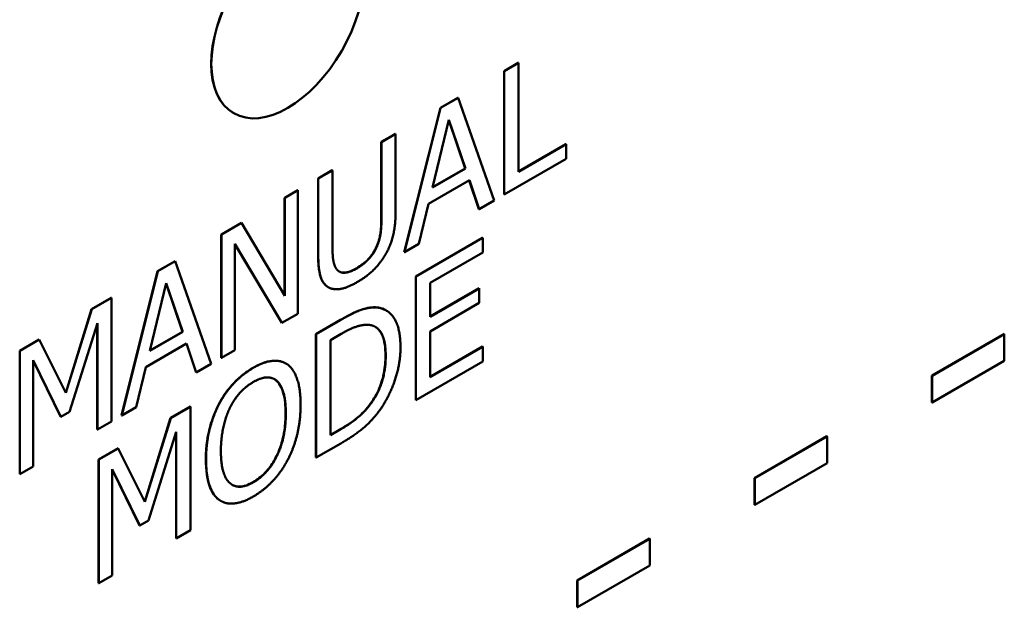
# Model space of a CAD drawing. Header units: millimetres. Extents: x 30 to 861, y 28 to 600.
# Tile 28 of 48: x 749 to 767, y 238 to 249. Entities that reach past the tile are written whole.
import ezdxf

# ---------------------------------------------------------------- set-up
doc = ezdxf.new("R2010")
doc.units = ezdxf.units.MM
doc.header["$LTSCALE"] = 3
doc.layers.add('Visible (ISO)', color=7, linetype='Continuous', lineweight=50)
doc.layers.add('Visible Narrow (ISO)', color=7, linetype='Continuous', lineweight=35)

msp = doc.modelspace()

# ---------------------------------------------------------------- linework, layer by layer
at = {"layer": 'Visible (ISO)'}
for p, q in [((758.109, 247.808), (758.372, 247.96)), ((758.109, 247.808), (758.112, 247.806)), ((758.109, 245.522), (758.109, 247.808)), ((758.376, 247.958), (758.112, 247.806)), ((758.112, 247.806), (758.112, 245.52)), ((758.372, 247.96), (758.376, 247.958)), ((758.376, 245.942), (758.376, 247.958)), ((756.93, 247.127), (757.254, 247.315)), ((757.257, 247.312), (756.933, 247.125)), ((757.254, 247.315), (757.257, 247.312)), ((757.925, 245.412), (757.257, 247.312)), ((756.262, 244.456), (756.93, 247.127)), ((756.933, 247.125), (756.266, 244.454)), ((756.93, 247.127), (756.933, 247.125)), ((753.101, 247.028), (753.103, 247.027)), ((756.784, 245.652), (757.089, 246.904)), ((757.392, 246.007), (757.088, 246.899)), ((757.089, 246.904), (757.395, 246.004)), ((755.835, 246.496), (756.099, 246.648)), ((756.102, 246.646), (755.839, 246.494)), ((756.099, 246.648), (756.102, 246.646)), ((756.102, 245.219), (756.102, 246.646)), ((755.835, 245.062), (755.835, 246.496)), ((755.835, 246.496), (755.839, 246.494)), ((755.839, 246.494), (755.839, 245.06)), ((758.376, 245.947), (759.256, 246.455)), ((759.26, 246.453), (758.376, 245.942)), ((759.256, 246.455), (759.26, 246.453)), ((759.26, 246.182), (759.26, 246.453)), ((758.112, 245.52), (759.26, 246.182)), ((754.666, 245.82), (754.929, 245.972)), ((754.932, 245.97), (754.669, 245.818)), ((754.929, 245.972), (754.932, 245.97)), ((754.932, 244.544), (754.932, 245.97)), ((757.395, 246.004), (756.784, 245.652)), ((756.785, 245.656), (757.392, 246.007)), ((757.392, 246.007), (757.395, 246.004)), ((754.666, 245.82), (754.669, 245.818)), ((754.666, 244.394), (754.666, 245.82)), ((754.669, 245.818), (754.669, 244.392)), ((756.712, 245.351), (757.467, 245.787)), ((757.467, 245.787), (757.647, 245.251)), ((757.644, 245.253), (757.465, 245.785)), ((754.043, 245.461), (754.289, 245.603)), ((754.043, 243.655), (754.043, 245.461)), ((754.043, 245.461), (754.047, 245.459)), ((754.292, 245.601), (754.047, 245.459)), ((754.047, 245.459), (754.047, 243.649)), ((754.289, 245.603), (754.292, 245.601)), ((754.292, 243.314), (754.292, 245.601)), ((758.109, 245.522), (758.112, 245.52)), ((756.532, 244.608), (756.712, 245.351)), ((757.644, 245.253), (757.647, 245.251)), ((757.647, 245.251), (757.925, 245.412)), ((752.872, 244.785), (753.246, 245.001)), ((753.249, 244.999), (752.875, 244.783)), ((753.246, 245.001), (753.249, 244.999)), ((754.047, 243.649), (753.249, 244.999)), ((752.872, 244.785), (752.875, 244.783)), ((752.872, 242.499), (752.872, 244.785)), ((752.875, 244.783), (752.875, 242.496)), ((756.474, 244.007), (757.713, 244.722)), ((757.716, 244.72), (756.477, 244.005)), ((757.713, 244.722), (757.716, 244.72)), ((757.716, 244.449), (757.716, 244.72)), ((753.121, 242.638), (753.121, 244.609)), ((753.121, 244.609), (753.997, 243.144)), ((753.993, 243.146), (753.121, 244.606)), ((756.266, 244.454), (756.532, 244.608)), ((756.262, 244.456), (756.266, 244.454)), ((756.741, 243.886), (757.716, 244.449)), ((751.693, 244.104), (752.017, 244.291)), ((752.02, 244.289), (751.696, 244.102)), ((752.017, 244.291), (752.02, 244.289)), ((752.688, 242.388), (752.02, 244.289)), ((751.025, 241.432), (751.693, 244.104)), ((751.696, 244.102), (751.029, 241.43)), ((751.693, 244.104), (751.696, 244.102)), ((756.474, 244.007), (756.477, 244.005)), ((756.474, 241.72), (756.474, 244.007)), ((756.477, 244.005), (756.477, 241.718)), ((751.547, 242.628), (751.852, 243.88)), ((752.155, 242.983), (751.851, 243.876)), ((751.852, 243.88), (752.158, 242.981)), ((754.852, 243.808), (754.855, 243.806)), ((756.741, 243.26), (756.741, 243.886)), ((756.741, 243.264), (757.647, 243.787)), ((757.65, 243.785), (756.741, 243.26)), ((757.647, 243.787), (757.65, 243.785)), ((757.65, 243.515), (757.65, 243.785)), ((750.472, 243.399), (750.837, 243.61)), ((750.841, 243.608), (750.475, 243.397)), ((750.837, 243.61), (750.841, 243.608)), ((750.841, 241.322), (750.841, 243.608)), ((756.741, 242.989), (757.65, 243.515)), ((749.995, 241.853), (750.472, 243.399)), ((750.475, 243.397), (749.997, 241.848)), ((750.472, 243.399), (750.475, 243.397)), ((753.997, 243.144), (754.292, 243.314)), ((755.92, 243.38), (755.924, 243.378)), ((750.061, 241.502), (750.578, 243.139)), ((750.574, 241.172), (750.574, 243.128)), ((750.578, 243.139), (750.578, 241.17)), ((753.993, 243.146), (753.997, 243.144)), ((754.627, 242.94), (755.078, 243.201)), ((755.082, 243.199), (754.631, 242.938)), ((752.158, 242.981), (751.547, 242.628)), ((751.548, 242.633), (752.155, 242.983)), ((752.155, 242.983), (752.158, 242.981)), ((754.627, 242.94), (754.631, 242.938)), ((754.627, 240.654), (754.627, 242.94)), ((754.631, 242.938), (754.631, 240.652)), ((754.894, 242.827), (755.094, 242.943)), ((756.741, 242.141), (756.741, 242.989)), ((766.032, 242.17), (767.37, 242.942)), ((767.373, 242.94), (766.035, 242.168)), ((767.37, 242.942), (767.373, 242.94)), ((767.373, 242.444), (767.373, 242.94)), ((749.14, 242.63), (749.499, 242.838)), ((749.503, 242.836), (749.144, 242.628)), ((749.499, 242.838), (749.503, 242.836)), ((749.997, 241.848), (749.503, 242.836)), ((751.475, 242.327), (752.23, 242.763)), ((752.407, 242.23), (752.228, 242.762)), ((752.23, 242.763), (752.41, 242.228)), ((754.894, 241.067), (754.894, 242.827)), ((756.741, 242.145), (757.713, 242.706)), ((757.716, 242.704), (756.741, 242.141)), ((757.713, 242.706), (757.716, 242.704)), ((757.716, 242.433), (757.716, 242.704)), ((749.14, 240.344), (749.14, 242.63)), ((749.14, 242.63), (749.144, 242.628)), ((749.144, 242.628), (749.144, 240.342)), ((752.875, 242.496), (753.121, 242.638)), ((749.389, 240.484), (749.389, 242.453)), ((749.389, 242.453), (749.901, 241.409)), ((749.897, 241.411), (749.389, 242.448)), ((751.295, 241.584), (751.475, 242.327)), ((752.41, 242.228), (752.688, 242.388)), ((752.872, 242.499), (752.875, 242.496)), ((754.069, 242.396), (754.073, 242.394)), ((756.477, 241.718), (757.716, 242.433)), ((766.035, 241.671), (767.373, 242.444)), ((752.407, 242.23), (752.41, 242.228)), ((766.032, 242.17), (766.035, 242.168)), ((766.032, 241.673), (766.032, 242.17)), ((766.035, 242.168), (766.035, 241.671)), ((751.933, 241.385), (752.299, 241.596)), ((752.303, 241.594), (751.937, 241.383)), ((752.299, 241.596), (752.303, 241.594)), ((752.303, 239.308), (752.303, 241.594)), ((752.825, 241.639), (752.829, 241.637)), ((755.638, 241.653), (755.642, 241.651)), ((756.474, 241.72), (756.477, 241.718)), ((766.032, 241.673), (766.035, 241.671)), ((749.897, 241.411), (749.901, 241.409)), ((749.901, 241.409), (750.061, 241.502)), ((751.025, 241.432), (751.029, 241.43)), ((751.029, 241.43), (751.295, 241.584)), ((750.578, 241.17), (750.841, 241.322)), ((751.456, 239.839), (751.933, 241.385)), ((751.937, 241.383), (751.459, 239.834)), ((751.933, 241.385), (751.937, 241.383)), ((750.574, 241.172), (750.578, 241.17)), ((751.523, 239.488), (752.04, 241.126)), ((752.036, 239.158), (752.036, 241.114)), ((752.04, 241.126), (752.04, 239.156)), ((754.894, 241.071), (755.091, 241.185)), ((755.094, 241.183), (754.894, 241.067)), ((762.748, 240.274), (764.086, 241.047)), ((764.086, 241.047), (764.09, 241.045)), ((754.631, 240.652), (755.086, 240.915)), ((764.09, 241.045), (762.752, 240.272)), ((764.09, 240.548), (764.09, 241.045)), ((750.602, 240.616), (750.961, 240.824)), ((750.965, 240.822), (750.605, 240.614)), ((750.961, 240.824), (750.965, 240.822)), ((751.459, 239.834), (750.965, 240.822)), ((750.602, 238.33), (750.602, 240.616)), ((750.602, 240.616), (750.605, 240.614)), ((750.605, 240.614), (750.605, 238.328)), ((754.627, 240.654), (754.631, 240.652)), ((762.752, 239.776), (764.09, 240.548)), ((749.14, 240.344), (749.144, 240.342)), ((749.144, 240.342), (749.389, 240.484)), ((750.851, 238.47), (750.851, 240.439)), ((750.851, 240.439), (751.362, 239.395)), ((751.359, 239.397), (750.851, 240.434)), ((762.748, 240.274), (762.752, 240.272)), ((762.748, 239.778), (762.748, 240.274)), ((762.752, 240.272), (762.752, 239.776)), ((752.859, 239.853), (752.863, 239.851)), ((762.748, 239.778), (762.752, 239.776)), ((751.362, 239.395), (751.523, 239.488)), ((751.359, 239.397), (751.362, 239.395)), ((752.04, 239.156), (752.303, 239.308)), ((752.036, 239.158), (752.04, 239.156)), ((759.465, 238.378), (760.803, 239.151)), ((760.807, 239.149), (759.469, 238.376)), ((760.803, 239.151), (760.807, 239.149)), ((760.807, 238.653), (760.807, 239.149)), ((759.469, 237.88), (760.807, 238.653)), ((750.602, 238.33), (750.605, 238.328)), ((750.605, 238.328), (750.851, 238.47)), ((759.465, 238.378), (759.469, 238.376)), ((759.465, 237.882), (759.465, 238.378)), ((759.469, 238.376), (759.469, 237.88)), ((759.465, 237.882), (759.469, 237.88))]:
    msp.add_line(p, q, dxfattribs=at)
msp.add_ellipse((754.101, 248.76), major_axis=(-1, -1.732), ratio=0.57735, start_param=3.141593, end_param=6.283185, dxfattribs=at)
msp.add_ellipse((754.103, 248.759), major_axis=(1, 1.732), ratio=0.57735, dxfattribs=at)
for points, knots in [([(755.75, 244.559), (755.783, 244.635), (755.805, 244.711), (755.824, 244.828), (755.835, 244.915), (755.835, 245.062)], [0, 0, 0, 0, 0.02537422, 0.02537422, 0.03999477, 0.03999477, 0.03999477, 0.03999477]), ([(755.381, 244.159), (755.456, 244.201), (755.53, 244.257), (755.62, 244.353), (755.653, 244.389), (755.711, 244.477), (755.732, 244.517), (755.75, 244.559)], [0, 0, 0, 0, 0.0315332, 0.0315332, 0.04150137, 0.04150137, 0.04919074, 0.04919074, 0.04919074, 0.04919074]), ([(754.852, 243.808), (754.799, 243.839), (754.759, 243.885), (754.706, 244.002), (754.666, 244.12), (754.666, 244.394)], [0.0006418, 0.0006418, 0.0006418, 0.0006418, 0.0322963, 0.0322963, 0.05925627, 0.05925627, 0.05925627, 0.05925627]), ([(755.058, 244.097), (755.072, 244.089), (755.088, 244.084), (755.15, 244.071), (755.197, 244.081), (755.281, 244.105), (755.332, 244.13), (755.381, 244.159)], [0.00987599, 0.00987599, 0.00987599, 0.00987599, 0.01858412, 0.01858412, 0.04197525, 0.04197525, 0.0745745, 0.0745745, 0.0745745, 0.0745745]), ([(755.078, 243.201), (755.345, 243.355), (755.466, 243.392), (755.611, 243.431), (755.705, 243.443), (755.787, 243.429)], [0, 0, 0, 0, 0.1130663, 0.1130663, 0.3266981, 0.3266981, 0.3266981, 0.3266981]), ([(755.914, 242.542), (755.914, 242.682), (755.898, 242.816), (755.828, 242.974), (755.796, 243.019), (755.745, 243.06), (755.735, 243.067), (755.724, 243.073)], [0, 0, 0, 0, 0.05142989, 0.05142989, 0.07843353, 0.07843353, 0.08503306, 0.08503306, 0.08503306, 0.08503306]), ([(755.638, 241.653), (755.702, 241.74), (755.756, 241.833), (755.846, 242.044), (755.871, 242.143), (755.906, 242.329), (755.914, 242.439), (755.914, 242.542)], [0, 0, 0, 0, 0.032792, 0.032792, 0.0700338, 0.0700338, 0.1266986, 0.1266986, 0.1266986, 0.1266986]), ([(753.462, 242.316), (753.584, 242.386), (753.703, 242.433), (753.856, 242.448), (753.912, 242.449), (754.006, 242.426), (754.039, 242.413), (754.069, 242.396)], [0, 0, 0, 0, 0.05140634, 0.05140634, 0.07021094, 0.07021094, 0.08144901, 0.08144901, 0.08144901, 0.08144901]), ([(752.825, 241.639), (752.893, 241.766), (752.972, 241.882), (753.123, 242.054), (753.186, 242.115), (753.32, 242.227), (753.391, 242.275), (753.462, 242.316)], [0, 0, 0, 0, 0.0432042, 0.0432042, 0.0713656, 0.0713656, 0.1013184, 0.1013184, 0.1013184, 0.1013184]), ([(754.064, 241.472), (754.064, 241.606), (754.053, 241.738), (754.005, 241.906), (753.972, 242.006), (753.902, 242.07)], [0, 0, 0, 0, 0.04918697, 0.04918697, 0.07460715, 0.07460715, 0.07460715, 0.07460715]), ([(752.588, 240.62), (752.588, 240.879), (752.626, 241.063), (752.689, 241.321), (752.745, 241.482), (752.825, 241.639)], [0, 0, 0, 0, 0.0953623, 0.0953623, 0.250012, 0.250012, 0.250012, 0.250012]), ([(755.091, 241.185), (755.192, 241.243), (755.299, 241.313), (755.42, 241.413), (755.468, 241.453), (755.564, 241.557), (755.602, 241.603), (755.638, 241.653)], [0, 0, 0, 0, 0.04293031, 0.04293031, 0.05258594, 0.05258594, 0.05944979, 0.05944979, 0.05944979, 0.05944979]), ([(753.464, 240.198), (753.541, 240.242), (753.616, 240.299), (753.748, 240.439), (753.803, 240.512), (753.887, 240.657), (753.938, 240.753), (754.01, 240.982), (754.03, 241.075), (754.058, 241.27), (754.064, 241.374), (754.064, 241.472)], [0, 0, 0, 0, 0.0324995, 0.0324995, 0.0607551, 0.0607551, 0.0828113, 0.0828113, 0.0981759, 0.0981759, 0.1161637, 0.1161637, 0.1161637, 0.1161637]), ([(752.824, 239.876), (752.756, 239.927), (752.706, 240.003), (752.61, 240.241), (752.588, 240.425), (752.588, 240.62)], [0, 0, 0, 0, 0.0439087, 0.0439087, 0.1155101, 0.1155101, 0.1155101, 0.1155101]), ([(753.074, 240.149), (753.117, 240.125), (753.164, 240.113), (753.256, 240.116), (753.294, 240.124), (753.377, 240.152), (753.42, 240.172), (753.464, 240.198)], [0.09494606, 0.09494606, 0.09494606, 0.09494606, 0.11633832, 0.11633832, 0.13097419, 0.13097419, 0.14653371, 0.14653371, 0.14653371, 0.14653371])]:
    msp.add_open_spline(points, degree=3, knots=knots, dxfattribs=at)
for points, degree in [([(755.839, 245.06), (755.839, 244.906), (755.804, 244.672), (755.754, 244.557)], 2), ([(755.913, 244.413), (756.019, 244.591), (756.102, 244.98), (756.102, 245.219)], 2), ([(755.017, 244.131), (754.968, 244.19), (754.932, 244.384), (754.932, 244.544)], 2), ([(755.754, 244.557), (755.701, 244.433), (755.508, 244.228), (755.385, 244.156)], 2), ([(754.669, 244.392), (754.669, 244.147), (754.754, 243.863), (754.859, 243.804)], 2), ([(755.385, 243.897), (755.568, 244.003), (755.818, 244.251), (755.913, 244.413)], 2), ([(755.385, 244.156), (755.253, 244.081), (755.07, 244.069), (755.017, 244.131)], 2), ([(754.859, 243.804), (754.95, 243.752), (755.21, 243.796), (755.385, 243.897)], 2), ([(755.791, 243.427), (755.678, 243.447), (755.361, 243.36), (755.082, 243.199)], 2), ([(755.787, 243.429), (755.836, 243.419), (755.88, 243.403), (755.92, 243.38)], 3), ([(756.192, 242.695), (756.192, 243.028), (755.982, 243.39), (755.791, 243.427)], 2), ([(755.094, 242.943), (755.273, 243.046), (755.512, 243.119), (755.617, 243.108)], 2), ([(755.617, 243.108), (755.767, 243.088), (755.918, 242.803), (755.918, 242.54)], 2), ([(755.788, 241.503), (755.972, 241.751), (756.192, 242.382), (756.192, 242.695)], 2), ([(755.918, 242.54), (755.918, 242.273), (755.78, 241.838), (755.642, 241.651)], 2), ([(754.104, 242.373), (753.992, 242.455), (753.668, 242.431), (753.466, 242.314)], 2), ([(754.342, 241.628), (754.342, 241.914), (754.217, 242.286), (754.104, 242.373)], 2), ([(753.466, 242.314), (753.267, 242.199), (752.944, 241.855), (752.829, 241.637)], 2), ([(753.028, 241.561), (753.11, 241.73), (753.325, 241.969), (753.468, 242.052)], 2), ([(753.468, 242.052), (753.606, 242.131), (753.827, 242.141), (753.906, 242.068)], 2), ([(753.902, 242.07), (753.888, 242.083), (753.872, 242.095), (753.856, 242.104)], 3), ([(753.906, 242.068), (753.983, 241.997), (754.068, 241.696), (754.068, 241.47)], 2), ([(752.829, 241.637), (752.715, 241.414), (752.591, 240.905), (752.591, 240.618)], 2), ([(754.104, 240.611), (754.22, 240.83), (754.342, 241.351), (754.342, 241.628)], 2), ([(755.642, 241.651), (755.534, 241.502), (755.269, 241.284), (755.094, 241.183)], 2), ([(752.866, 240.776), (752.866, 240.999), (752.949, 241.399), (753.028, 241.561)], 2), ([(754.068, 241.47), (754.068, 241.02), (753.742, 240.354), (753.468, 240.195)], 2), ([(755.086, 240.915), (755.327, 241.054), (755.637, 241.307), (755.788, 241.503)], 2), ([(753.468, 240.195), (753.193, 240.037), (752.866, 240.326), (752.866, 240.776)], 2), ([(752.591, 240.618), (752.591, 240.336), (752.713, 239.96), (752.827, 239.874)], 2), ([(753.466, 239.931), (753.66, 240.044), (753.983, 240.382), (754.104, 240.611)], 2), ([(752.859, 239.853), (752.847, 239.86), (752.835, 239.868), (752.824, 239.876)], 3), ([(752.827, 239.874), (752.944, 239.788), (753.265, 239.816), (753.466, 239.931)], 2)]:
    msp.add_open_spline(points, degree=degree, dxfattribs=at)
at = {"layer": 'Visible Narrow (ISO)'}
for p, q in [((755.835, 245.062), (755.839, 245.06)), ((755.75, 244.559), (755.754, 244.557)), ((754.666, 244.394), (754.669, 244.392)), ((755.381, 244.159), (755.385, 244.156)), ((755.787, 243.429), (755.791, 243.427)), ((755.078, 243.201), (755.082, 243.199)), ((755.914, 242.542), (755.918, 242.54)), ((753.462, 242.316), (753.466, 242.314)), ((753.902, 242.07), (753.906, 242.068)), ((754.064, 241.472), (754.068, 241.47)), ((755.091, 241.185), (755.094, 241.183)), ((752.588, 240.62), (752.591, 240.618)), ((753.464, 240.198), (753.468, 240.195)), ((752.824, 239.876), (752.827, 239.874))]:
    msp.add_line(p, q, dxfattribs=at)

doc.saveas('drawing.dxf')
